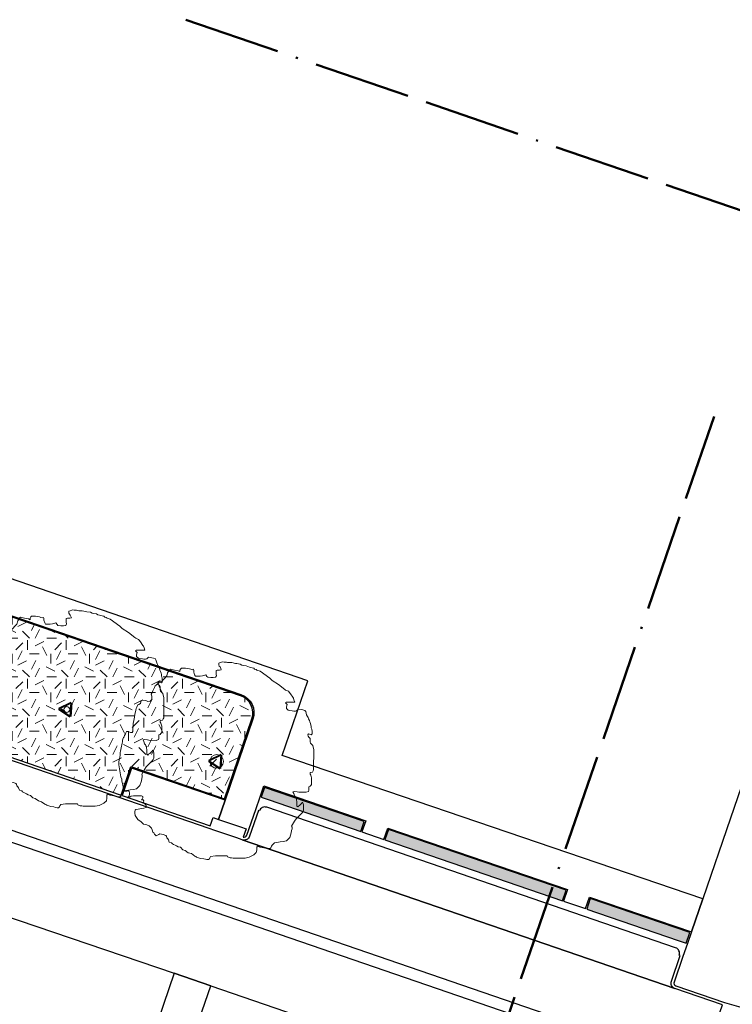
# Model space of a CAD drawing. Extents: x 131293 to 132236, y 397713 to 398701.
# Tile 27 of 63: x 131471 to 131507, y 398019 to 398070. Entities that reach past the tile are written whole.
import ezdxf

# ---------------------------------------------------------------- set-up
doc = ezdxf.new("R2010")
doc.units = 0
doc.linetypes.add('AL-BLADSCHEIDING', pattern=[13, 5, -1, 0, -1, 5, -1])
for name, color, linetype, lineweight in [('B-boom @ 0.2', 7, 'Continuous', 18), ('N-GR-boombescherming @ 0.2', 2, 'Continuous', 25), ('X-AL-bladscheiding', 4, 'AL-BLADSCHEIDING', 50)]:
    doc.layers.add(name, color=color, linetype=linetype, lineweight=lineweight)
doc.layers.add('N-GR-arcering haagplantsoen', color=7, linetype='Continuous', lineweight=5, true_color=0x88bc76)
doc.layers.add('N-GR-open arcering gras', color=7, linetype='Continuous', lineweight=5, true_color=0x88bc76)
doc.layers.add('X-AL-contourlijnen', color=30, linetype='Continuous', plot=False)

# ---------------------------------------------------------------- blocks, each defined once
blk = doc.blocks.new('*U118')
blk.add_lwpolyline([(-21.81, 7.49), (-22.22, 7.5), (-22.84, 7.7), (-23.25, 7.7), (-23.45, 7.39), (-23.55, 7.09), (-23.76, 6.68), (-23.86, 6.37), (-24.07, 6.17), (-24.17, 5.76), (-24.27, 5.45), (-24.33, 5.09), (-24.38, 4.73), (-24.48, 4.32), (-24.58, 3.91), (-24.69, 3.09), (-24.79, 2.68), (-24.89, 2.27), (-24.9, 1.66), (-25, 1.04), (-25.1, 0.74), (-25.21, -0.08), (-25.21, -0.9), (-24.95, -2.44), (-24.7, -3.98), (-24.5, -4.59), (-24.45, -5), (-24.4, -5.41), (-24.19, -6.03), (-24.09, -6.64), (-23.89, -6.95), (-23.68, -7.36), (-23.58, -7.67), (-23.17, -7.67), (-22.76, -7.57), (-22.56, -7.77), (-22.45, -8.08), (-22.46, -8.49), (-22.56, -8.9), (-22.76, -9.1), (-22.97, -9.41), (-22.66, -9.31), (-22.35, -9.1), (-22.05, -9), (-21.43, -8.9), (-20.51, -8.9), (-20, -8.9), (-19.38, -8.9), (-19.07, -9.01), (-19.08, -9.42), (-19.18, -9.72), (-19.38, -9.93), (-18.97, -9.93), (-18.77, -10.13), (-18.87, -10.54), (-19.08, -10.75), (-18.67, -10.75), (-18.26, -11.16), (-18.16, -11.47), (-18.16, -11.88), (-18.77, -12.08), (-19.39, -12.18), (-20.21, -12.28), (-20.82, -12.39), (-21.03, -12.59), (-21.13, -12.9), (-21.13, -13.31), (-21.03, -13.92), (-20.32, -14.95), (-19.5, -15.56), (-18.88, -16.18), (-18.06, -16.39), (-17.45, -16.59), (-16.84, -17.21), (-16.63, -17.62), (-16.43, -18.23), (-16.22, -18.44), (-16.12, -18.59), (-16.02, -18.75), (-15.61, -19.16), (-14.89, -18.85), (-14.69, -18.65), (-14.23, -18.75), (-13.77, -18.85), (-13.15, -19.06), (-12.95, -19.27), (-12.85, -19.67), (-12.64, -19.98), (-12.44, -20.19), (-12.23, -20.8), (-11.62, -21.01), (-11.41, -21.21), (-11.11, -21.42), (-10.75, -21.57), (-10.39, -21.73), (-9.98, -22.04), (-9.37, -22.14), (-8.75, -22.76), (-8.14, -22.96), (-7.32, -23.58), (-6.5, -23.78), (-5.68, -24.4), (-5.37, -24.5), (-5.17, -24.71), (-4.15, -25.02), (-3.33, -25.12), (-2.92, -25.23), (-2.51, -25.33), (-2.1, -25.33), (-1.89, -25.12), (-1.79, -24.82), (-1.58, -24.51), (-0.35, -24.31), (2.72, -24.31), (2.82, -24.62), (3.44, -24.83), (3.85, -24.83), (4.26, -24.93), (7.33, -24.94), (8.36, -24.73), (9.59, -24.12), (10.2, -23.51), (10.31, -22.89), (10.31, -22.07), (10.51, -21.87), (11.13, -22.08), (11.74, -22.18), (12.56, -22.39), (13.38, -22.49), (13.79, -22.49), (13.99, -22.29), (14.1, -21.88), (14.3, -21.57), (14.92, -20.96), (15.94, -20.8), (16.35, -20.75), (17.17, -20.65), (17.99, -20.45), (18.82, -19.63), (19.23, -18.4), (19.33, -17.79), (19.43, -17.38), (19.44, -16.97), (19.33, -16.66), (20.05, -15.43), (20.46, -14.82), (22.11, -13.18), (22.31, -12.87), (22.41, -12.57), (22.42, -11.24), (22.32, -10.83), (22.11, -10.52), (21.91, -10.83), (21.39, -11.34), (21.08, -11.54), (20.88, -11.75), (20.67, -11.54), (20.68, -10.31), (20.58, -10), (20.58, -9.59), (20.37, -9.39), (20.27, -9.08), (20.06, -8.87), (19.86, -8.26), (19.66, -7.85), (19.96, -7.75), (20.78, -7.85), (21.19, -7.95), (23.04, -7.96), (23.65, -7.75), (23.76, -7.45), (23.76, -7.04), (23.76, -6.52), (24.07, -6.42), (24.27, -6.22), (24.48, -5.91), (24.48, -4.27), (24.28, -3.55), (24.07, -3.25), (24.07, -2.84), (24.69, -2.74), (24.89, -2.43), (25, -2.12), (25.01, 3), (24.8, 4.13), (24.19, 4.75), (24.09, 5.05), (24.09, 5.87), (23.78, 6.28), (23.58, 6.49), (23.47, 6.9), (23.68, 7.1), (24.4, 6.9), (24.6, 7.1), (24.6, 7.92), (24.55, 8.13), (24.5, 8.33), (24.4, 8.64), (24.4, 9.05), (24.3, 9.36), (24.2, 9.76), (23.99, 10.18), (23.89, 10.59), (23.69, 11), (23.59, 11.3), (23.38, 11.61), (23.18, 12.02), (22.97, 12.84), (22.77, 13.15), (21.95, 13.36), (21.03, 13.46), (20.62, 13.05), (20.31, 12.95), (19.9, 12.95), (19.49, 13.05), (18.77, 13.16), (18.47, 13.26), (18.16, 13.46), (17.96, 13.67), (17.96, 14.08), (18.16, 14.69), (17.75, 15.11), (17.96, 15.31), (20.11, 15.31), (19.91, 15.92), (19.8, 16.33), (19.6, 16.54), (18.99, 17.46), (18.68, 17.87), (18.48, 18.08), (17.76, 18.38), (17.55, 18.59), (15.92, 19.82), (14.28, 20.85), (13.67, 21.47), (11.21, 23.31), (10.39, 23.52), (10.19, 23.73), (9.78, 23.83), (9.57, 24.04), (9.16, 24.14), (8.75, 24.24), (8.45, 24.34), (8.04, 24.45), (7.63, 24.65), (6.81, 24.76), (6.5, 24.86), (6.09, 25.07), (5.17, 25.22), (4.86, 25.27), (3.94, 25.48), (3.53, 25.48), (3.12, 25.48), (2.81, 25.53), (2.5, 25.58), (1.89, 25.59), (1.58, 25.69), (1.28, 25.59), (0.87, 25.48), (0.56, 25.38), (0.56, 24.87), (0.66, 24.56), (0.86, 24.36), (1.07, 23.95), (1.17, 23.64), (0.76, 23.54), (0.45, 23.54), (0.15, 23.54), (-0.16, 23.44), (-0.16, 22.52), (-0.06, 22.11), (-0.27, 21.7), (-0.88, 21.6), (-1.5, 21.6), (-2.32, 21.7), (-2.52, 21.91), (-2.83, 22.32), (-3.65, 22.11), (-4.26, 22.01), (-5.49, 22.01), (-5.7, 22.32), (-5.9, 23.04), (-5.9, 23.45), (-6, 23.76), (-6.31, 23.65), (-6.67, 23.76), (-7.03, 23.86), (-8.05, 24.07), (-9.08, 24.07), (-9.28, 23.87), (-9.49, 23.56), (-9.49, 23.15), (-9.9, 23.35), (-10.92, 23.56), (-11.95, 23.77), (-12.25, 23.56), (-12.46, 23.15), (-12.66, 22.85), (-12.87, 22.03), (-13.49, 21.41), (-13.79, 21), (-14.1, 20.7), (-14.72, 20.49), (-15.13, 20.08), (-15.44, 19.88), (-15.64, 19.68), (-15.85, 19.47), (-16.05, 19.06), (-16.46, 18.24), (-16.57, 17.93), (-16.77, 17.63), (-16.88, 17.32), (-16.77, 16.81), (-16.77, 15.99), (-17.19, 15.58), (-17.8, 15.48), (-18.31, 15.68), (-19.13, 15.79), (-19.44, 15.69), (-19.65, 14.97), (-20.06, 14.66), (-20.36, 14.56), (-20.57, 13.95), (-20.78, 13.64), (-20.98, 12.82), (-21.09, 12.21), (-21.19, 11.39), (-21.4, 10.57), (-21.5, 9.75), (-21.5, 9.13), (-21.6, 8.52), (-21.61, 7.7), (-21.81, 7.49)])
at = {"lineweight": 18}
blk.add_circle((0, 0), 1.75, dxfattribs=at)
blk = doc.blocks.new('*U42')
blk.add_lwpolyline([(-21.81, 7.49), (-22.22, 7.5), (-22.84, 7.7), (-23.25, 7.7), (-23.45, 7.39), (-23.55, 7.09), (-23.76, 6.68), (-23.86, 6.37), (-24.07, 6.17), (-24.17, 5.76), (-24.27, 5.45), (-24.33, 5.09), (-24.38, 4.73), (-24.48, 4.32), (-24.58, 3.91), (-24.69, 3.09), (-24.79, 2.68), (-24.89, 2.27), (-24.9, 1.66), (-25, 1.04), (-25.1, 0.74), (-25.21, -0.08), (-25.21, -0.9), (-24.95, -2.44), (-24.7, -3.98), (-24.5, -4.59), (-24.45, -5), (-24.4, -5.41), (-24.19, -6.03), (-24.09, -6.64), (-23.89, -6.95), (-23.68, -7.36), (-23.58, -7.67), (-23.17, -7.67), (-22.76, -7.57), (-22.56, -7.77), (-22.45, -8.08), (-22.46, -8.49), (-22.56, -8.9), (-22.76, -9.1), (-22.97, -9.41), (-22.66, -9.31), (-22.35, -9.1), (-22.05, -9), (-21.43, -8.9), (-20.51, -8.9), (-20, -8.9), (-19.38, -8.9), (-19.07, -9.01), (-19.08, -9.42), (-19.18, -9.72), (-19.38, -9.93), (-18.97, -9.93), (-18.77, -10.13), (-18.87, -10.54), (-19.08, -10.75), (-18.67, -10.75), (-18.26, -11.16), (-18.16, -11.47), (-18.16, -11.88), (-18.77, -12.08), (-19.39, -12.18), (-20.21, -12.28), (-20.82, -12.39), (-21.03, -12.59), (-21.13, -12.9), (-21.13, -13.31), (-21.03, -13.92), (-20.32, -14.95), (-19.5, -15.56), (-18.88, -16.18), (-18.06, -16.39), (-17.45, -16.59), (-16.84, -17.21), (-16.63, -17.62), (-16.43, -18.23), (-16.22, -18.44), (-16.12, -18.59), (-16.02, -18.75), (-15.61, -19.16), (-14.89, -18.85), (-14.69, -18.65), (-14.23, -18.75), (-13.77, -18.85), (-13.15, -19.06), (-12.95, -19.27), (-12.85, -19.67), (-12.64, -19.98), (-12.44, -20.19), (-12.23, -20.8), (-11.62, -21.01), (-11.41, -21.21), (-11.11, -21.42), (-10.75, -21.57), (-10.39, -21.73), (-9.98, -22.04), (-9.37, -22.14), (-8.75, -22.76), (-8.14, -22.96), (-7.32, -23.58), (-6.5, -23.78), (-5.68, -24.4), (-5.37, -24.5), (-5.17, -24.71), (-4.15, -25.02), (-3.33, -25.12), (-2.92, -25.23), (-2.51, -25.33), (-2.1, -25.33), (-1.89, -25.12), (-1.79, -24.82), (-1.58, -24.51), (-0.35, -24.31), (2.72, -24.31), (2.82, -24.62), (3.44, -24.83), (3.85, -24.83), (4.26, -24.93), (7.33, -24.94), (8.36, -24.73), (9.59, -24.12), (10.2, -23.51), (10.31, -22.89), (10.31, -22.07), (10.51, -21.87), (11.13, -22.08), (11.74, -22.18), (12.56, -22.39), (13.38, -22.49), (13.79, -22.49), (13.99, -22.29), (14.1, -21.88), (14.3, -21.57), (14.92, -20.96), (15.94, -20.8), (16.35, -20.75), (17.17, -20.65), (17.99, -20.45), (18.82, -19.63), (19.23, -18.4), (19.33, -17.79), (19.43, -17.38), (19.44, -16.97), (19.33, -16.66), (20.05, -15.43), (20.46, -14.82), (22.11, -13.18), (22.31, -12.87), (22.41, -12.57), (22.42, -11.24), (22.32, -10.83), (22.11, -10.52), (21.91, -10.83), (21.39, -11.34), (21.08, -11.54), (20.88, -11.75), (20.67, -11.54), (20.68, -10.31), (20.58, -10), (20.58, -9.59), (20.37, -9.39), (20.27, -9.08), (20.06, -8.87), (19.86, -8.26), (19.66, -7.85), (19.96, -7.75), (20.78, -7.85), (21.19, -7.95), (23.04, -7.96), (23.65, -7.75), (23.76, -7.45), (23.76, -7.04), (23.76, -6.52), (24.07, -6.42), (24.27, -6.22), (24.48, -5.91), (24.48, -4.27), (24.28, -3.55), (24.07, -3.25), (24.07, -2.84), (24.69, -2.74), (24.89, -2.43), (25, -2.12), (25.01, 3), (24.8, 4.13), (24.19, 4.75), (24.09, 5.05), (24.09, 5.87), (23.78, 6.28), (23.58, 6.49), (23.47, 6.9), (23.68, 7.1), (24.4, 6.9), (24.6, 7.1), (24.6, 7.92), (24.55, 8.13), (24.5, 8.33), (24.4, 8.64), (24.4, 9.05), (24.3, 9.36), (24.2, 9.76), (23.99, 10.18), (23.89, 10.59), (23.69, 11), (23.59, 11.3), (23.38, 11.61), (23.18, 12.02), (22.97, 12.84), (22.77, 13.15), (21.95, 13.36), (21.03, 13.46), (20.62, 13.05), (20.31, 12.95), (19.9, 12.95), (19.49, 13.05), (18.77, 13.16), (18.47, 13.26), (18.16, 13.46), (17.96, 13.67), (17.96, 14.08), (18.16, 14.69), (17.75, 15.11), (17.96, 15.31), (20.11, 15.31), (19.91, 15.92), (19.8, 16.33), (19.6, 16.54), (18.99, 17.46), (18.68, 17.87), (18.48, 18.08), (17.76, 18.38), (17.55, 18.59), (15.92, 19.82), (14.28, 20.85), (13.67, 21.47), (11.21, 23.31), (10.39, 23.52), (10.19, 23.73), (9.78, 23.83), (9.57, 24.04), (9.16, 24.14), (8.75, 24.24), (8.45, 24.34), (8.04, 24.45), (7.63, 24.65), (6.81, 24.76), (6.5, 24.86), (6.09, 25.07), (5.17, 25.22), (4.86, 25.27), (3.94, 25.48), (3.53, 25.48), (3.12, 25.48), (2.81, 25.53), (2.5, 25.58), (1.89, 25.59), (1.58, 25.69), (1.28, 25.59), (0.87, 25.48), (0.56, 25.38), (0.56, 24.87), (0.66, 24.56), (0.86, 24.36), (1.07, 23.95), (1.17, 23.64), (0.76, 23.54), (0.45, 23.54), (0.15, 23.54), (-0.16, 23.44), (-0.16, 22.52), (-0.06, 22.11), (-0.27, 21.7), (-0.88, 21.6), (-1.5, 21.6), (-2.32, 21.7), (-2.52, 21.91), (-2.83, 22.32), (-3.65, 22.11), (-4.26, 22.01), (-5.49, 22.01), (-5.7, 22.32), (-5.9, 23.04), (-5.9, 23.45), (-6, 23.76), (-6.31, 23.65), (-6.67, 23.76), (-7.03, 23.86), (-8.05, 24.07), (-9.08, 24.07), (-9.28, 23.87), (-9.49, 23.56), (-9.49, 23.15), (-9.9, 23.35), (-10.92, 23.56), (-11.95, 23.77), (-12.25, 23.56), (-12.46, 23.15), (-12.66, 22.85), (-12.87, 22.03), (-13.49, 21.41), (-13.79, 21), (-14.1, 20.7), (-14.72, 20.49), (-15.13, 20.08), (-15.44, 19.88), (-15.64, 19.68), (-15.85, 19.47), (-16.05, 19.06), (-16.46, 18.24), (-16.57, 17.93), (-16.77, 17.63), (-16.88, 17.32), (-16.77, 16.81), (-16.77, 15.99), (-17.19, 15.58), (-17.8, 15.48), (-18.31, 15.68), (-19.13, 15.79), (-19.44, 15.69), (-19.65, 14.97), (-20.06, 14.66), (-20.36, 14.56), (-20.57, 13.95), (-20.78, 13.64), (-20.98, 12.82), (-21.09, 12.21), (-21.19, 11.39), (-21.4, 10.57), (-21.5, 9.75), (-21.5, 9.13), (-21.6, 8.52), (-21.61, 7.7), (-21.81, 7.49)])
at = {"lineweight": 18}
blk.add_circle((0, 0), 0.75, dxfattribs=at)
blk = doc.blocks.new('CS Boombescherming')
at = {"lineweight": 5}
for p, q in [((-2.11, 0.34), (1.07, 1.88)), ((1.09, -1.84), (1.36, 1.68)), ((-2.14, 0), (0.78, -1.99))]:
    blk.add_line(p, q, dxfattribs=at)
at = {"lineweight": 35}
for p, q in [((-2.03, 0.16), (1.16, 1.7)), ((-2.03, 0.16), (0.9, -1.83)), ((0.9, -1.83), (1.16, 1.7))]:
    blk.add_line(p, q, dxfattribs=at)

msp = doc.modelspace()

# ---------------------------------------------------------------- hatches: boundary and pattern name
at = {"layer": 'N-GR-arcering haagplantsoen'}
h = msp.add_hatch(color=256, dxfattribs=at)
h.dxf.hatch_style = 1
h.paths.add_polyline_path([(131483.228, 398030.304), (131483.054, 398029.8), (131483.47, 398029.657), (131488.189, 398028.036), (131488.367, 398028.552)])
h = msp.add_hatch(color=256, dxfattribs=at)
h.dxf.hatch_style = 1
h.paths.add_polyline_path([(131489.616, 398028.126), (131489.438, 398027.607), (131498.592, 398024.461), (131498.778, 398025.002)])
h = msp.add_hatch(color=256, dxfattribs=at)
h.dxf.hatch_style = 1
h.paths.add_polyline_path([(131500.028, 398024.576), (131499.84, 398024.032), (131504.559, 398022.41), (131504.976, 398022.267), (131505.167, 398022.824)])
at = {"layer": 'N-GR-open arcering gras'}
h = msp.add_hatch(dxfattribs=at)
h.set_pattern_fill('CS-GRAS', color=256, scale=0.2)
h.set_pattern_definition([(0, (1e-11, 0), (2, 2), [0.5, -1.5]), (0, (1.1, 1.2), (2, 2), [0.5, -1.5]), (90, (0.2, 0.7), (-2, 2), [0.5, -1.5]), (90, (1, 1.4), (-2, 2), [0.5, -1.5]), (45, (0.4, 1.4), (0, 2), [0.5, -2.328427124]), (135, (1.1, 0), (-2, 0), [0.5, -2.328427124]), (26.5650512, (0.5, 0.6), (2, 8e-10), [0.5, -3.972135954]), (26.5650512, (1.4, 1.6), (2, 8e-10), [0.5, -3.972135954]), (63.43494882, (1.4, 0), (1e-10, 2), [0.5, -3.972135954]), (63.43494882, (0.5, 0.9), (1e-10, 2), [0.5, -3.972135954]), (63.43494882, (1.2, 0.4), (1e-10, 2), [0.5, -3.972135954]), (116.5650512, (1e-11, 1.1), (-8e-10, 2), [0.5, -3.972135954]), (153.43494882, (0.4, 0.3), (-2, 1e-10), [0.5, -3.972135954])])
edge = h.paths.add_edge_path()
edge.add_line((131461.113, 398042.214), (131458.884, 398035.728))
edge.add_line((131458.884, 398035.728), (131475.826, 398029.906))
edge.add_line((131475.826, 398029.906), (131476.333, 398031.381))
edge.add_line((131476.333, 398031.381), (131481.156, 398029.723))
edge.add_line((131481.156, 398029.723), (131482.571, 398033.84))
edge.add_arc((131481.682, 398034.145), 0.94, 341.0337, 431.0199)
edge.add_line((131481.987, 398035.034), (131461.113, 398042.214))

# ---------------------------------------------------------------- linework, layer by layer
at = {"layer": 'X-AL-bladscheiding', "flags": 128}
for points in [[(131479.173, 398069.901), (131605.887, 398026.316)], [(131487.927, 397995.65), (131506.413, 398049.428)]]:
    msp.add_lwpolyline(points, dxfattribs=at)
at = {"layer": 'X-AL-contourlijnen', "flags": 128}
for points in [[(131520.549, 398067.349), (131507.262, 398028.727), (131505.83, 398024.563), (131505.239, 398022.848), (131505.032, 398022.247), (131504.805, 398021.585), (131504.35, 398020.261, 0.41422), (131504.443, 398020.071), (131506.941, 398019.212), (131507.903, 398018.935, 0.404882)], [(131461.076, 398042.29), (131482.007, 398035.091, -0.414143), (131482.627, 398033.82), (131481.193, 398029.647), (131480.852, 398028.654), (131481.987, 398028.264), (131482.27, 398028.166), (131482.124, 398027.741, 0.414215), (131482.315, 398027.834), (131482.77, 398029.158), (131482.997, 398029.82), (131483.19, 398030.381), (131488.443, 398028.589), (131488.246, 398028.016), (131489.381, 398027.626), (131489.579, 398028.202), (131498.854, 398025.039), (131498.649, 398024.441), (131499.784, 398024.051), (131499.99, 398024.652), (131505.243, 398022.861), (131505.83, 398024.563), (131484.137, 398031.959), (131485.465, 398035.805), (131399.856, 398065.25)]]:
    msp.add_lwpolyline(points, format="xyb", dxfattribs=at)
for points in [[(131461.113, 398042.214), (131458.884, 398035.728), (131475.826, 398029.906), (131476.333, 398031.381), (131481.156, 398029.723), (131482.571, 398033.84, 0.414143), (131481.987, 398035.034)], [(131483.34, 398029.279, 0.414214), (131482.959, 398029.093), (131482.912, 398029.109), (131482.457, 398027.785, -0.414214), (131482.075, 398027.599), (131504.395, 398019.928, -0.415109), (131504.208, 398020.31), (131504.663, 398021.634), (131504.616, 398021.65, 0.414214), (131504.429, 398022.031)]]:
    msp.add_lwpolyline(points, format="xyb", close=True, dxfattribs=at)
for points in [[(131482.075, 398027.599), (131481.792, 398027.697), (131480.657, 398028.087), (131480.373, 398028.184), (131465.777, 398033.2), (131464.672, 398029.985), (131500.984, 398017.506), (131501.267, 398017.408), (131505.736, 398015.872), (131506.84, 398019.085), (131504.393, 398019.929)], [(131481.193, 398029.647), (131476.37, 398031.305), (131475.882, 398029.886), (131480.422, 398028.326), (131480.568, 398028.752), (131480.852, 398028.654)], [(131483.228, 398030.304), (131483.054, 398029.8), (131483.47, 398029.657), (131488.189, 398028.036), (131488.367, 398028.552)], [(131464.477, 398029.417), (131463.551, 398026.722), (131464.612, 398026.358), (131464.335, 398025.554), (131478.569, 398020.725), (131480.454, 398020.074), (131489.203, 398017.054), (131497.391, 398014.216), (131499.591, 398013.454), (131500.35, 398015.662), (131500.789, 398016.938)], [(131489.616, 398028.126), (131489.438, 398027.607), (131498.592, 398024.461), (131498.778, 398025.002)], [(131500.028, 398024.576), (131499.84, 398024.032), (131504.559, 398022.41), (131504.976, 398022.267), (131505.167, 398022.824)], [(131480.454, 398020.074), (131478.569, 398020.725), (131476.625, 398015.019), (131478.476, 398014.368)]]:
    msp.add_lwpolyline(points, close=True, dxfattribs=at)

# ---------------------------------------------------------------- block references
at = {"layer": 'B-boom @ 0.2', "xscale": 0.2, "yscale": 0.2, "zscale": 0.2}
for name, p in [('*U42', (131473.027, 398034.323)), ('*U118', (131480.758, 398031.645))]:
    msp.add_blockref(name, p, dxfattribs=at)
at = {"layer": 'N-GR-boombescherming @ 0.2', "xscale": 0.2, "yscale": 0.2, "zscale": 0.2}
for p in [(131473.027, 398034.323), (131480.758, 398031.645)]:
    msp.add_blockref('CS Boombescherming', p, dxfattribs=at)

doc.saveas('drawing.dxf')
